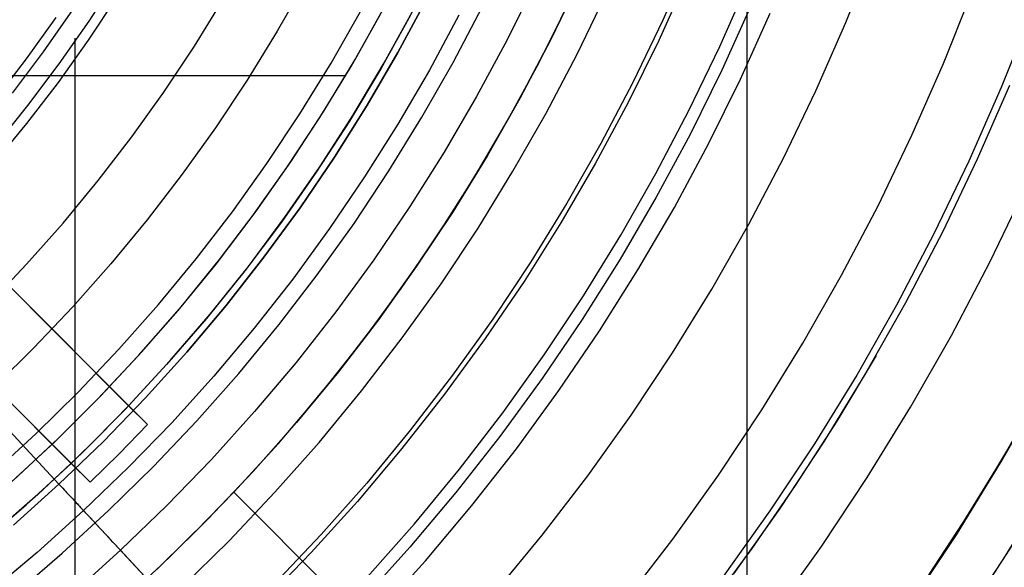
# Model space of a CAD drawing. Header units: millimetres. Extents: x 8926 to 10090, y -5004 to -3986.
# Tile 181 of 256: x 9528 to 9546, y -4379 to -4369. Entities that reach past the tile are written whole.
import ezdxf

# ---------------------------------------------------------------- set-up
doc = ezdxf.new("R2010")
doc.units = ezdxf.units.MM
for name, color, linetype in [('1', 7, 'Continuous'), ('COLOR EXT', 7, 'Continuous'), ('luz', 7, 'Continuous'), ('PLASTICO NEGRO', 7, 'Continuous')]:
    doc.layers.add(name, color=color, linetype=linetype)
doc.layers.add('BLANCO METALICO', color=7, linetype='Continuous', true_color=0xededed)

msp = doc.modelspace()

# ---------------------------------------------------------------- linework, layer by layer
at = {"layer": '1', "color": 250, "true_color": 0x111111}
for p, q in [((9541.687, -4295.162, 45.792), (9541.687, -4411.848, 45.792)), ((9529.584, -4368.87, 98.631), (9530.106, -4368.065, 98.631)), ((9529.279, -4368.664, 45.792), (9528.736, -4369.439, 45.792)), ((9529.034, -4369.655, 98.631), (9529.584, -4368.87, 98.631)), ((9529.32, -4369.183, 98.631), (9529.32, -4390.159, 98.631)), ((9528.736, -4369.439, 45.792), (9528.167, -4370.195, 45.792)), ((9528.457, -4370.421, 98.631), (9529.034, -4369.655, 98.631)), ((9546.519, -4370.055, 98.631), (9545.927, -4371.409, 98.631)), ((9527.853, -4371.167, 98.631), (9528.457, -4370.421, 98.631)), ((9545.927, -4371.409, 98.631), (9545.29, -4372.741, 98.631)), ((9545.29, -4372.741, 98.631), (9544.607, -4374.051, 98.631)), ((9544.607, -4374.051, 98.631), (9543.879, -4375.336, 98.631)), ((9544.065, -4375.017, 98.631), (9543.341, -4376.225, 98.631)), ((9543.879, -4375.336, 98.631), (9543.108, -4376.596, 98.631)), ((9546.364, -4376.956, 89.131), (9547.15, -4375.576, 89.131)), ((9547.15, -4375.576, 92.4), (9546.364, -4376.956, 92.4)), ((9543.341, -4376.225, 98.631), (9542.578, -4377.408, 98.631)), ((9546.631, -4376.499, 95.668), (9545.856, -4377.786, 95.668)), ((9543.108, -4376.596, 98.631), (9542.294, -4377.829, 98.631)), ((9545.531, -4378.307, 89.131), (9546.364, -4376.956, 89.131)), ((9546.364, -4376.956, 92.4), (9545.531, -4378.307, 92.4)), ((9542.578, -4377.408, 98.631), (9541.777, -4378.566, 98.631)), ((9547.255, -4377.374, 89.131), (9546.411, -4378.751, 89.131)), ((9545.856, -4377.786, 95.668), (9545.038, -4379.047, 95.668)), ((9542.294, -4377.829, 98.631), (9541.438, -4379.033, 98.631)), ((9544.652, -4379.629, 89.131), (9545.531, -4378.307, 89.131)), ((9545.531, -4378.307, 92.4), (9544.652, -4379.629, 92.4)), ((9546.573, -4378.496, 89.131), (9545.857, -4379.601, 89.131)), ((9541.777, -4378.566, 98.631), (9540.938, -4379.697, 98.631)), ((9546.411, -4378.751, 89.131), (9545.519, -4380.098, 89.131))]:
    msp.add_line(p, q, dxfattribs=at)
at = {"layer": 'BLANCO METALICO'}
for p, q in [((9534.403, -4369.703, 236.532), (9534.944, -4368.743, 236.532)), ((9534.476, -4369.577, 242.532), (9535.017, -4368.607, 242.532)), ((9533.901, -4370.529, 242.532), (9534.476, -4369.577, 242.532)), ((9533.829, -4370.643, 236.532), (9534.403, -4369.703, 236.532)), ((9525.704, -4369.87, 242.532), (9534.304, -4369.87, 242.532)), ((9533.293, -4371.459, 242.532), (9533.901, -4370.529, 242.532)), ((9533.223, -4371.563, 236.532), (9533.829, -4370.643, 236.532)), ((9532.654, -4372.368, 242.532), (9533.293, -4371.459, 242.532)), ((9532.586, -4372.462, 236.532), (9533.223, -4371.563, 236.532)), ((9531.983, -4373.254, 242.532), (9532.654, -4372.368, 242.532)), ((9531.918, -4373.338, 236.532), (9532.586, -4372.462, 236.532)), ((9531.282, -4374.117, 242.532), (9531.983, -4373.254, 242.532)), ((9531.22, -4374.191, 236.532), (9531.918, -4373.338, 236.532)), ((9530.552, -4374.954, 242.532), (9531.282, -4374.117, 242.532)), ((9530.494, -4375.019, 236.532), (9531.22, -4374.191, 236.532)), ((9529.739, -4375.822, 236.532), (9530.494, -4375.019, 236.532)), ((9529.793, -4375.766, 242.532), (9530.552, -4374.954, 242.532)), ((9529.006, -4376.551, 242.532), (9529.793, -4375.766, 242.532)), ((9528.957, -4376.598, 236.532), (9529.739, -4375.822, 236.532)), ((9528.149, -4377.347, 236.532), (9528.957, -4376.598, 236.532)), ((9528.192, -4377.308, 242.532), (9529.006, -4376.551, 242.532))]:
    msp.add_line(p, q, dxfattribs=at)
at = {"layer": 'COLOR EXT', "color": 30, "true_color": 0xff8d00}
for p, q in [((9538.597, -4368.136, 29.562), (9538.072, -4369.224, 29.562)), ((9538.072, -4369.224, 25.412), (9538.597, -4368.136, 25.412)), ((9530.31, -4375.941, 21.412), (9522.706, -4368.336, 21.412)), ((9537.856, -4369.646, 21.262), (9538.398, -4368.56, 21.262)), ((9535.014, -4369.638, 19.162), (9535.556, -4368.651, 19.162)), ((9535.014, -4369.638, 24.362), (9535.556, -4368.651, 24.362)), ((9535.495, -4368.765, 29.562), (9534.951, -4369.746, 29.562)), ((9538.072, -4369.224, 29.562), (9537.511, -4370.294, 29.562)), ((9537.511, -4370.294, 25.412), (9538.072, -4369.224, 25.412)), ((9521.645, -4369.397, 21.412), (9529.25, -4377.001, 21.412)), ((9534.437, -4370.605, 19.162), (9535.014, -4369.638, 19.162)), ((9534.437, -4370.605, 24.362), (9535.014, -4369.638, 24.362)), ((9537.278, -4370.713, 21.262), (9537.856, -4369.646, 21.262)), ((9524.121, -4369.751, 26.562), (9530.31, -4375.941, 26.562)), ((9534.951, -4369.746, 29.562), (9534.374, -4370.708, 29.562)), ((9537.511, -4370.294, 29.562), (9536.913, -4371.344, 29.562)), ((9536.913, -4371.344, 25.412), (9537.511, -4370.294, 25.412)), ((9530.659, -4376.29, 16.262), (9525.005, -4370.636, 16.262)), ((9534.374, -4370.708, 29.562), (9533.763, -4371.649, 29.562)), ((9533.828, -4371.552, 19.162), (9534.437, -4370.605, 19.162)), ((9533.828, -4371.552, 24.362), (9534.437, -4370.605, 24.362)), ((9536.663, -4371.759, 21.262), (9537.278, -4370.713, 21.262)), ((9529.25, -4377.001, 26.562), (9523.06, -4370.812, 26.562)), ((9536.913, -4371.344, 29.562), (9536.279, -4372.372, 29.562)), ((9536.279, -4372.372, 25.412), (9536.913, -4371.344, 25.412)), ((9533.763, -4371.649, 29.562), (9533.121, -4372.569, 29.562)), ((9533.186, -4372.478, 19.162), (9533.828, -4371.552, 19.162)), ((9533.186, -4372.478, 24.362), (9533.828, -4371.552, 24.362)), ((9523.945, -4371.696, 16.262), (9529.599, -4377.35, 16.262)), ((9536.012, -4372.783, 21.262), (9536.663, -4371.759, 21.262)), ((9536.279, -4372.372, 29.562), (9535.61, -4373.379, 29.562)), ((9535.61, -4373.379, 25.412), (9536.279, -4372.372, 25.412)), ((9532.513, -4373.38, 19.162), (9533.186, -4372.478, 19.162)), ((9532.513, -4373.38, 24.362), (9533.186, -4372.478, 24.362)), ((9533.121, -4372.569, 29.562), (9532.447, -4373.465, 29.562)), ((9535.325, -4373.784, 21.262), (9536.012, -4372.783, 21.262)), ((9531.808, -4374.259, 19.162), (9532.513, -4373.38, 19.162)), ((9531.808, -4374.259, 24.362), (9532.513, -4373.38, 24.362)), ((9535.61, -4373.379, 29.562), (9534.906, -4374.361, 29.562)), ((9534.906, -4374.361, 25.412), (9535.61, -4373.379, 25.412)), ((9532.447, -4373.465, 29.562), (9531.742, -4374.338, 29.562)), ((9534.605, -4374.761, 21.262), (9535.325, -4373.784, 21.262)), ((9531.742, -4374.338, 29.562), (9531.008, -4375.187, 29.562)), ((9531.074, -4375.113, 19.162), (9531.808, -4374.259, 19.162)), ((9531.074, -4375.113, 24.362), (9531.808, -4374.259, 24.362)), ((9534.906, -4374.361, 29.562), (9534.169, -4375.318, 29.562)), ((9534.169, -4375.318, 25.412), (9534.906, -4374.361, 25.412)), ((9533.851, -4375.712, 21.262), (9534.605, -4374.761, 21.262)), ((9531.008, -4375.187, 29.562), (9530.245, -4376.009, 29.562)), ((9530.31, -4375.941, 19.162), (9531.074, -4375.113, 19.162)), ((9530.31, -4375.941, 24.362), (9531.074, -4375.113, 24.362)), ((9534.169, -4375.318, 29.562), (9533.4, -4376.25, 29.562)), ((9533.4, -4376.25, 25.412), (9534.169, -4375.318, 25.412)), ((9533.065, -4376.636, 21.262), (9533.851, -4375.712, 21.262)), ((9529.786, -4376.477, 26.562), (9530.31, -4375.941, 26.562)), ((9530.31, -4375.941, 26.562), (9530.31, -4375.941, 19.162)), ((9530.659, -4376.29, 19.162), (9530.31, -4375.941, 19.162)), ((9530.245, -4376.009, 29.562), (9529.454, -4376.805, 29.562)), ((9530.659, -4376.29, 16.262), (9530.135, -4376.826, 16.262)), ((9530.135, -4376.826, 19.162), (9530.659, -4376.29, 19.162)), ((9530.659, -4376.29, 17.712), (9530.135, -4376.826, 17.712)), ((9530.659, -4376.29, 19.162), (9530.659, -4376.29, 16.262)), ((9533.4, -4376.25, 29.562), (9532.599, -4377.154, 29.562)), ((9532.599, -4377.154, 25.412), (9533.4, -4376.25, 25.412)), ((9529.25, -4377.001, 26.562), (9529.786, -4376.477, 26.562)), ((9532.247, -4377.532, 21.262), (9533.065, -4376.636, 21.262)), ((9529.454, -4376.805, 29.562), (9528.636, -4377.572, 29.562)), ((9530.135, -4376.826, 16.262), (9529.599, -4377.35, 16.262)), ((9529.599, -4377.35, 19.162), (9530.135, -4376.826, 19.162)), ((9530.135, -4376.826, 17.712), (9529.599, -4377.35, 17.712)), ((9530.135, -4376.826, 19.162), (9530.135, -4376.826, 16.262)), ((9528.422, -4377.765, 19.162), (9529.25, -4377.001, 19.162)), ((9528.422, -4377.765, 24.362), (9529.25, -4377.001, 24.362)), ((9529.25, -4377.001, 19.162), (9529.599, -4377.35, 19.162)), ((9529.25, -4377.001, 19.162), (9529.25, -4377.001, 26.562)), ((9532.599, -4377.154, 29.562), (9531.767, -4378.03, 29.562)), ((9531.767, -4378.03, 25.412), (9532.599, -4377.154, 25.412)), ((9529.599, -4377.35, 16.262), (9529.599, -4377.35, 19.162)), ((9528.636, -4377.572, 29.562), (9527.792, -4378.311, 29.562)), ((9531.549, -4378.25, 25.262), (9532.247, -4377.532, 25.262)), ((9532.247, -4377.532, 25.262), (9532.247, -4377.532, 21.262)), ((9559.126, -4404.412, 25.262), (9532.247, -4377.532, 25.262)), ((9532.247, -4377.532, 21.262), (9559.126, -4404.412, 21.262)), ((9532.247, -4377.532, 23.262), (9559.126, -4404.412, 23.262)), ((9527.568, -4378.499, 19.162), (9528.422, -4377.765, 19.162)), ((9527.568, -4378.499, 24.362), (9528.422, -4377.765, 24.362)), ((9531.767, -4378.03, 29.562), (9530.905, -4378.877, 29.562)), ((9530.905, -4378.877, 25.412), (9531.767, -4378.03, 25.412)), ((9530.832, -4378.946, 25.262), (9531.549, -4378.25, 25.262)), ((9530.905, -4378.877, 29.562), (9530.015, -4379.694, 29.562)), ((9530.015, -4379.694, 25.412), (9530.905, -4378.877, 25.412))]:
    msp.add_line(p, q, dxfattribs=at)
at = {"layer": 'luz', "color": 7, "true_color": 0xffffff}
for p, q in [((9543.51, -4368.895, -23.117), (9544.019, -4367.619, -23.117)), ((9540.651, -4367.696, -22.362), (9540.141, -4368.856, -22.362)), ((9533.563, -4368.143, -20.851), (9533.042, -4369.058, -20.851)), ((9541.188, -4369.338, -22.054), (9541.714, -4368.142, -22.054)), ((9538.561, -4369.479, -22.669), (9539.094, -4368.374, -22.669)), ((9545.305, -4369.648, -24.18), (9545.84, -4368.309, -24.18)), ((9529.573, -4369.22, -20.433), (9530.101, -4368.425, -20.433)), ((9531.519, -4369.333, -21.158), (9532.05, -4368.47, -21.158)), ((9534.034, -4369.646, -20.543), (9534.574, -4368.697, -20.543)), ((9536.283, -4369.631, -21.606), (9536.822, -4368.604, -21.606)), ((9546.917, -4368.718, -23.873), (9546.369, -4370.093, -23.873)), ((9528.433, -4369.564, -20.12), (9528.974, -4368.807, -20.12)), ((9540.141, -4368.856, -22.362), (9539.591, -4369.997, -22.362)), ((9542.957, -4370.152, -23.117), (9543.51, -4368.895, -23.117)), ((9533.042, -4369.058, -20.851), (9532.489, -4369.955, -20.851)), ((9529.017, -4369.997, -20.433), (9529.573, -4369.22, -20.433)), ((9530.957, -4370.176, -21.158), (9531.519, -4369.333, -21.158)), ((9540.621, -4370.515, -22.054), (9541.188, -4369.338, -22.054)), ((9527.866, -4370.3, -20.12), (9528.433, -4369.564, -20.12)), ((9533.46, -4370.576, -20.543), (9534.034, -4369.646, -20.543)), ((9535.708, -4370.639, -21.606), (9536.283, -4369.631, -21.606)), ((9537.991, -4370.566, -22.669), (9538.561, -4369.479, -22.669)), ((9544.725, -4370.967, -24.18), (9545.305, -4369.648, -24.18)), ((9528.434, -4370.754, -20.433), (9529.017, -4369.997, -20.433)), ((9532.489, -4369.955, -20.851), (9531.906, -4370.831, -20.851)), ((9539.591, -4369.997, -22.362), (9539.002, -4371.119, -22.362)), ((9530.368, -4371, -21.158), (9530.957, -4370.176, -21.158)), ((9542.36, -4371.39, -23.117), (9542.957, -4370.152, -23.117)), ((9546.369, -4370.093, -23.873), (9545.772, -4371.449, -23.873)), ((9540.014, -4371.672, -22.054), (9540.621, -4370.515, -22.054)), ((9532.855, -4371.486, -20.543), (9533.46, -4370.576, -20.543)), ((9535.1, -4371.626, -21.606), (9535.708, -4370.639, -21.606)), ((9537.383, -4371.632, -22.669), (9537.991, -4370.566, -22.669)), ((9527.826, -4371.49, -20.433), (9528.434, -4370.754, -20.433)), ((9531.906, -4370.831, -20.851), (9531.293, -4371.687, -20.851)), ((9529.75, -4371.803, -21.158), (9530.368, -4371, -21.158)), ((9544.1, -4372.265, -24.18), (9544.725, -4370.967, -24.18)), ((9539.002, -4371.119, -22.362), (9538.375, -4372.22, -22.362)), ((9541.722, -4372.607, -23.117), (9542.36, -4371.39, -23.117)), ((9545.772, -4371.449, -23.873), (9545.13, -4372.783, -23.873)), ((9532.219, -4372.375, -20.543), (9532.855, -4371.486, -20.543)), ((9534.458, -4372.592, -21.606), (9535.1, -4371.626, -21.606)), ((9536.74, -4372.677, -22.669), (9537.383, -4371.632, -22.669)), ((9529.105, -4372.584, -21.158), (9529.75, -4371.803, -21.158)), ((9531.293, -4371.687, -20.851), (9530.651, -4372.522, -20.851)), ((9539.367, -4372.808, -22.054), (9540.014, -4371.672, -22.054)), ((9546.16, -4373.301, -23.565), (9546.82, -4371.931, -23.565)), ((9531.553, -4373.241, -20.543), (9532.219, -4372.375, -20.543)), ((9538.375, -4372.22, -22.362), (9537.71, -4373.298, -22.362)), ((9543.43, -4373.541, -24.18), (9544.1, -4372.265, -24.18)), ((9530.651, -4372.522, -20.851), (9529.981, -4373.333, -20.851)), ((9528.433, -4373.342, -21.158), (9529.105, -4372.584, -21.158)), ((9533.782, -4373.535, -21.606), (9534.458, -4372.592, -21.606)), ((9536.06, -4373.698, -22.669), (9536.74, -4372.677, -22.669)), ((9541.042, -4373.801, -23.117), (9541.722, -4372.607, -23.117)), ((9538.681, -4373.92, -22.054), (9539.367, -4372.808, -22.054)), ((9545.13, -4372.783, -23.873), (9544.442, -4374.095, -23.873)), ((9530.857, -4374.083, -20.543), (9531.553, -4373.241, -20.543)), ((9527.735, -4374.077, -21.158), (9528.433, -4373.342, -21.158)), ((9529.981, -4373.333, -20.851), (9529.282, -4374.122, -20.851)), ((9537.71, -4373.298, -22.362), (9537.009, -4374.353, -22.362)), ((9545.453, -4374.648, -23.565), (9546.16, -4373.301, -23.565)), ((9533.075, -4374.455, -21.606), (9533.782, -4373.535, -21.606)), ((9542.717, -4374.794, -24.18), (9543.43, -4373.541, -24.18)), ((9535.346, -4374.696, -22.669), (9536.06, -4373.698, -22.669)), ((9540.321, -4374.97, -23.117), (9541.042, -4373.801, -23.117)), ((9537.958, -4375.008, -22.054), (9538.681, -4373.92, -22.054)), ((9529.282, -4374.122, -20.851), (9528.557, -4374.885, -20.851)), ((9530.132, -4374.901, -20.543), (9530.857, -4374.083, -20.543)), ((9544.442, -4374.095, -23.873), (9543.708, -4375.381, -23.873)), ((9537.009, -4374.353, -22.362), (9536.271, -4375.383, -22.362)), ((9532.336, -4375.349, -21.606), (9533.075, -4374.455, -21.606)), ((9534.597, -4375.669, -22.669), (9535.346, -4374.696, -22.669)), ((9544.7, -4375.969, -23.565), (9545.453, -4374.648, -23.565)), ((9528.557, -4374.885, -20.851), (9527.806, -4375.623, -20.851)), ((9529.38, -4375.693, -20.543), (9530.132, -4374.901, -20.543)), ((9541.961, -4376.02, -24.18), (9542.717, -4374.794, -24.18)), ((9537.197, -4376.071, -22.054), (9537.958, -4375.008, -22.054)), ((9539.56, -4376.114, -23.117), (9540.321, -4374.97, -23.117)), ((9531.567, -4376.217, -21.606), (9532.336, -4375.349, -21.606)), ((9536.271, -4375.383, -22.362), (9535.499, -4376.387, -22.362)), ((9543.708, -4375.381, -23.873), (9542.931, -4376.642, -23.873)), ((9546.375, -4376.962, -24.628), (9547.161, -4375.582, -24.628)), ((9528.6, -4376.459, -20.543), (9529.38, -4375.693, -20.543)), ((9533.816, -4376.615, -22.669), (9534.597, -4375.669, -22.669)), ((9543.902, -4377.264, -23.565), (9544.7, -4375.969, -23.565)), ((9536.4, -4377.106, -22.054), (9537.197, -4376.071, -22.054)), ((9538.76, -4377.231, -23.117), (9539.56, -4376.114, -23.117)), ((9541.162, -4377.22, -24.18), (9541.961, -4376.02, -24.18)), ((9530.768, -4377.058, -21.606), (9531.567, -4376.217, -21.606)), ((9527.795, -4377.198, -20.543), (9528.6, -4376.459, -20.543)), ((9535.499, -4376.387, -22.362), (9534.692, -4377.364, -22.362)), ((9533.002, -4377.533, -22.669), (9533.816, -4376.615, -22.669)), ((9542.931, -4376.642, -23.873), (9542.111, -4377.875, -23.873)), ((9529.941, -4377.871, -21.606), (9530.768, -4377.058, -21.606)), ((9545.542, -4378.314, -24.628), (9546.375, -4376.962, -24.628)), ((9535.568, -4378.114, -22.054), (9536.4, -4377.106, -22.054)), ((9537.922, -4378.32, -23.117), (9538.76, -4377.231, -23.117)), ((9540.323, -4378.392, -24.18), (9541.162, -4377.22, -24.18)), ((9543.06, -4378.53, -23.565), (9543.902, -4377.264, -23.565)), ((9534.692, -4377.364, -22.362), (9533.851, -4378.312, -22.362)), ((9532.157, -4378.423, -22.669), (9533.002, -4377.533, -22.669)), ((9529.086, -4378.655, -21.606), (9529.941, -4377.871, -21.606)), ((9542.111, -4377.875, -23.873), (9541.249, -4379.079, -23.873)), ((9534.701, -4379.092, -22.054), (9535.568, -4378.114, -22.054)), ((9533.851, -4378.312, -22.362), (9532.979, -4379.231, -22.362)), ((9537.047, -4379.379, -23.117), (9537.922, -4378.32, -23.117)), ((9544.663, -4379.636, -24.628), (9545.542, -4378.314, -24.628)), ((9531.282, -4379.283, -22.669), (9532.157, -4378.423, -22.669)), ((9539.444, -4379.534, -24.18), (9540.323, -4378.392, -24.18)), ((9542.175, -4379.767, -23.565), (9543.06, -4378.53, -23.565)), ((9528.205, -4379.409, -21.606), (9529.086, -4378.655, -21.606))]:
    msp.add_line(p, q, dxfattribs=at)
at = {"layer": 'PLASTICO NEGRO', "color": 254, "true_color": 0xcad1ee}
for p, q in [((9513.618, -4360.826, 29.562), (9529.028, -4377.384, 29.562)), ((9513.618, -4360.826, 31.062), (9529.028, -4377.384, 31.062)), ((9537.798, -4368.155, 30.194), (9537.274, -4369.216, 30.194)), ((9540.589, -4368.07, 34.431), (9540.066, -4369.227, 34.431)), ((9535.265, -4369.446, 29.562), (9535.798, -4368.455, 29.562)), ((9535.798, -4368.455, 31.062), (9535.265, -4369.446, 31.062)), ((9535.798, -4368.455, 29.562), (9535.265, -4369.446, 29.562)), ((9541.765, -4368.577, 33.562), (9541.224, -4369.774, 33.562)), ((9541.568, -4369.937, 35.062), (9542.114, -4368.727, 35.062)), ((9536.388, -4368.759, 31.315), (9535.844, -4369.771, 31.315)), ((9537.274, -4369.216, 30.194), (9536.714, -4370.258, 30.194)), ((9540.066, -4369.227, 34.431), (9539.504, -4370.366, 34.431)), ((9534.697, -4370.419, 29.562), (9535.265, -4369.446, 29.562)), ((9535.265, -4369.446, 31.062), (9534.697, -4370.419, 31.062)), ((9535.265, -4369.446, 29.562), (9534.697, -4370.419, 29.562)), ((9535.844, -4369.771, 31.315), (9535.265, -4370.764, 31.315)), ((9541.224, -4369.774, 33.562), (9540.642, -4370.953, 33.562)), ((9540.98, -4371.127, 35.062), (9541.568, -4369.937, 35.062)), ((9536.714, -4370.258, 30.194), (9536.118, -4371.28, 30.194)), ((9539.504, -4370.366, 34.431), (9538.903, -4371.484, 34.431)), ((9534.097, -4371.372, 29.562), (9534.697, -4370.419, 29.562)), ((9534.697, -4370.419, 31.062), (9534.097, -4371.372, 31.062)), ((9534.697, -4370.419, 29.562), (9534.097, -4371.372, 29.562)), ((9535.265, -4370.764, 31.315), (9534.653, -4371.736, 31.315)), ((9540.642, -4370.953, 33.562), (9540.02, -4372.11, 33.562)), ((9536.118, -4371.28, 30.194), (9535.487, -4372.282, 30.194)), ((9540.352, -4372.296, 35.062), (9540.98, -4371.127, 35.062)), ((9533.464, -4372.303, 29.562), (9534.097, -4371.372, 29.562)), ((9534.097, -4371.372, 31.062), (9533.464, -4372.303, 31.062)), ((9534.097, -4371.372, 29.562), (9533.464, -4372.303, 29.562)), ((9538.903, -4371.484, 34.431), (9538.263, -4372.581, 34.431)), ((9534.653, -4371.736, 31.315), (9534.007, -4372.686, 31.315)), ((9540.02, -4372.11, 33.562), (9539.358, -4373.245, 33.562)), ((9532.799, -4373.212, 29.562), (9533.464, -4372.303, 29.562)), ((9533.464, -4372.303, 31.062), (9532.799, -4373.212, 31.062)), ((9533.464, -4372.303, 29.562), (9532.799, -4373.212, 29.562)), ((9535.487, -4372.282, 30.194), (9534.821, -4373.26, 30.194)), ((9539.683, -4373.443, 35.062), (9540.352, -4372.296, 35.062)), ((9534.007, -4372.686, 31.315), (9533.329, -4373.614, 31.315)), ((9538.263, -4372.581, 34.431), (9537.586, -4373.656, 34.431)), ((9532.104, -4374.098, 29.562), (9532.799, -4373.212, 29.562)), ((9532.799, -4373.212, 31.062), (9532.104, -4374.098, 31.062)), ((9532.799, -4373.212, 29.562), (9532.104, -4374.098, 29.562)), ((9534.821, -4373.26, 30.194), (9534.123, -4374.216, 30.194)), ((9539.358, -4373.245, 33.562), (9538.657, -4374.357, 33.562)), ((9538.975, -4374.566, 35.062), (9539.683, -4373.443, 35.062)), ((9533.329, -4373.614, 31.315), (9532.619, -4374.517, 31.315)), ((9537.586, -4373.656, 34.431), (9536.872, -4374.706, 34.431)), ((9531.378, -4374.959, 29.562), (9532.104, -4374.098, 29.562)), ((9532.104, -4374.098, 31.062), (9531.378, -4374.959, 31.062)), ((9532.104, -4374.098, 29.562), (9531.378, -4374.959, 29.562)), ((9534.123, -4374.216, 30.194), (9533.392, -4375.146, 30.194)), ((9538.657, -4374.357, 33.562), (9537.918, -4375.444, 33.562)), ((9532.619, -4374.517, 31.315), (9531.878, -4375.396, 31.315)), ((9536.872, -4374.706, 34.431), (9536.122, -4375.731, 34.431)), ((9538.229, -4375.663, 35.062), (9538.975, -4374.566, 35.062)), ((9530.623, -4375.794, 29.562), (9531.378, -4374.959, 29.562)), ((9531.378, -4374.959, 31.062), (9530.623, -4375.794, 31.062)), ((9531.378, -4374.959, 29.562), (9530.623, -4375.794, 29.562)), ((9533.392, -4375.146, 30.194), (9532.629, -4376.051, 30.194)), ((9531.878, -4375.396, 31.315), (9531.108, -4376.248, 31.315)), ((9537.918, -4375.444, 33.562), (9537.143, -4376.505, 33.562)), ((9529.839, -4376.603, 29.562), (9530.623, -4375.794, 29.562)), ((9530.623, -4375.794, 31.062), (9529.839, -4376.603, 31.062)), ((9530.623, -4375.794, 29.562), (9529.839, -4376.603, 29.562)), ((9536.122, -4375.731, 34.431), (9535.337, -4376.73, 34.431)), ((9537.446, -4376.735, 35.062), (9538.229, -4375.663, 35.062)), ((9532.629, -4376.051, 30.194), (9531.835, -4376.929, 30.194)), ((9531.108, -4376.248, 31.315), (9530.308, -4377.073, 31.315)), ((9537.143, -4376.505, 33.562), (9536.331, -4377.539, 33.562)), ((9529.028, -4377.384, 29.562), (9529.839, -4376.603, 29.562)), ((9529.839, -4376.603, 31.062), (9529.028, -4377.384, 31.062)), ((9529.839, -4376.603, 29.562), (9529.028, -4377.384, 29.562)), ((9535.337, -4376.73, 34.431), (9534.519, -4377.701, 34.431)), ((9536.626, -4377.779, 35.062), (9537.446, -4376.735, 35.062)), ((9530.308, -4377.073, 31.315), (9529.481, -4377.87, 31.315)), ((9531.835, -4376.929, 30.194), (9531.012, -4377.779, 30.194)), ((9528.191, -4378.137, 31.062), (9529.028, -4377.384, 31.062)), ((9529.028, -4377.384, 29.562), (9528.191, -4378.137, 29.562)), ((9529.028, -4377.384, 31.062), (9529.052, -4377.409, 31.063)), ((9529.087, -4377.447, 29.564), (9529.028, -4377.384, 29.562)), ((9529.052, -4377.409, 31.063), (9529.075, -4377.435, 31.064)), ((9529.075, -4377.435, 31.064), (9529.099, -4377.46, 31.067)), ((9529.146, -4377.511, 29.568), (9529.087, -4377.447, 29.564)), ((9529.099, -4377.46, 31.067), (9529.122, -4377.485, 31.072)), ((9529.122, -4377.485, 31.072), (9529.145, -4377.51, 31.077)), ((9529.145, -4377.51, 31.077), (9529.169, -4377.535, 31.084)), ((9529.205, -4377.574, 29.576), (9529.146, -4377.511, 29.568)), ((9529.169, -4377.535, 31.084), (9529.192, -4377.56, 31.091)), ((9529.192, -4377.56, 31.091), (9529.214, -4377.584, 31.1)), ((9529.263, -4377.637, 29.586), (9529.205, -4377.574, 29.576)), ((9529.214, -4377.584, 31.1), (9529.237, -4377.608, 31.11)), ((9529.237, -4377.608, 31.11), (9529.259, -4377.632, 31.121)), ((9536.331, -4377.539, 33.562), (9535.484, -4378.543, 33.562)), ((9529.259, -4377.632, 31.121), (9529.281, -4377.656, 31.134)), ((9529.321, -4377.699, 29.599), (9529.263, -4377.637, 29.586)), ((9529.281, -4377.656, 31.134), (9529.303, -4377.679, 31.147)), ((9529.303, -4377.679, 31.147), (9529.324, -4377.702, 31.162)), ((9529.379, -4377.761, 29.616), (9529.321, -4377.699, 29.599)), ((9529.324, -4377.702, 31.162), (9529.345, -4377.725, 31.177)), ((9529.345, -4377.725, 31.177), (9529.366, -4377.747, 31.194)), ((9529.366, -4377.747, 31.194), (9529.386, -4377.769, 31.211)), ((9529.437, -4377.823, 29.635), (9529.379, -4377.761, 29.616)), ((9529.386, -4377.769, 31.211), (9529.406, -4377.79, 31.23)), ((9529.406, -4377.79, 31.23), (9529.426, -4377.811, 31.25)), ((9529.426, -4377.811, 31.25), (9529.444, -4377.831, 31.271)), ((9531.012, -4377.779, 30.194), (9530.16, -4378.6, 30.194)), ((9534.519, -4377.701, 34.431), (9533.667, -4378.643, 34.431)), ((9535.77, -4378.793, 35.062), (9536.626, -4377.779, 35.062)), ((9529.481, -4377.87, 31.315), (9528.626, -4378.639, 31.315)), ((9529.494, -4377.884, 29.657), (9529.437, -4377.823, 29.635)), ((9529.444, -4377.831, 31.271), (9529.463, -4377.851, 31.292)), ((9529.463, -4377.851, 31.292), (9529.481, -4377.87, 31.315)), ((9531.869, -4380.436, 34.431), (9529.481, -4377.87, 31.315)), ((9529.55, -4377.945, 29.682), (9529.494, -4377.884, 29.657)), ((9529.606, -4378.005, 29.71), (9529.55, -4377.945, 29.682)), ((9529.661, -4378.064, 29.741), (9529.606, -4378.005, 29.71)), ((9529.715, -4378.122, 29.775), (9529.661, -4378.064, 29.741)), ((9529.769, -4378.18, 29.811), (9529.715, -4378.122, 29.775)), ((9529.821, -4378.236, 29.85), (9529.769, -4378.18, 29.811)), ((9529.873, -4378.292, 29.891), (9529.821, -4378.236, 29.85)), ((9529.924, -4378.346, 29.936), (9529.873, -4378.292, 29.891)), ((9529.973, -4378.4, 29.982), (9529.924, -4378.346, 29.936)), ((9530.022, -4378.452, 30.032), (9529.973, -4378.4, 29.982)), ((9530.069, -4378.502, 30.083), (9530.022, -4378.452, 30.032)), ((9530.115, -4378.552, 30.137), (9530.069, -4378.502, 30.083)), ((9528.626, -4378.639, 31.315), (9527.746, -4379.377, 31.315)), ((9529.28, -4379.391, 30.194), (9530.16, -4378.6, 30.194)), ((9530.16, -4378.6, 30.194), (9530.115, -4378.552, 30.137)), ((9530.16, -4378.6, 30.194), (9532.741, -4381.374, 33.562)), ((9533.667, -4378.643, 34.431), (9532.784, -4379.555, 34.431)), ((9535.484, -4378.543, 33.562), (9534.602, -4379.518, 33.562)), ((9534.88, -4379.778, 35.062), (9535.77, -4378.793, 35.062))]:
    msp.add_line(p, q, dxfattribs=at)

doc.saveas('drawing.dxf')
